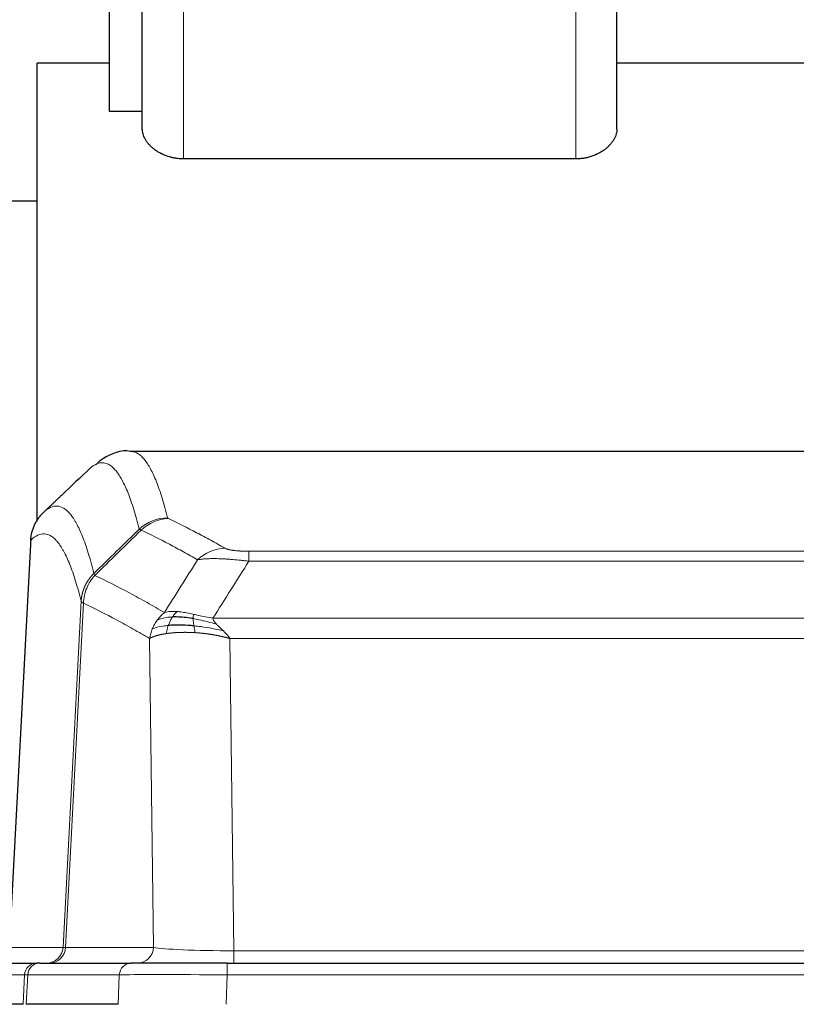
# Model space of a CAD drawing. Header units: inches. Extents: x 0 to 29700, y -16 to 21000.
# Tile 74 of 186: x 2821 to 3010, y 18552 to 18791. Entities that reach past the tile are written whole.
import ezdxf

# ---------------------------------------------------------------- set-up
doc = ezdxf.new("R2010")
doc.units = ezdxf.units.IN
doc.layers.add('254', color=7, linetype='Continuous', true_color=0xffffff)

msp = doc.modelspace()

# ---------------------------------------------------------------- linework, layer by layer
at = {"layer": '254', "color": 2, "linetype": 'Continuous', "lineweight": 25}
for p, q in [((2851.083, 18764.127), (2851.083, 18815.633)), ((2966.083, 18764.127), (2966.083, 18815.633)), ((2843.083, 18796.633), (2843.083, 18768.463)), ((2843.083, 18780.133), (2825.583, 18780.133)), ((2825.583, 18677.633), (2825.583, 18780.133)), ((3013.583, 18780.133), (2966.083, 18780.133)), ((2843.083, 18768.463), (2851.083, 18768.463)), ((2956.083, 18756.887), (2861.083, 18756.887)), ((2825.583, 18746.633), (2807.583, 18746.633)), ((3111.016, 18686.028), (2848.148, 18686.028)), ((2825.583, 18669.029), (2825.583, 18677.633)), ((2824.081, 18665.008), (2818.806, 18565.816)), ((2812.435, 18562.028), (2825.546, 18562.028)), ((2826.243, 18562.028), (2825.546, 18562.028)), ((2826.243, 18562.028), (2848.417, 18562.028)), ((2871.672, 18562.028), (2848.417, 18562.028)), ((2871.672, 18562.028), (3087.493, 18562.028)), ((2822.178, 18552.028), (2809.06, 18552.028)), ((2845.217, 18552.028), (2822.963, 18552.028))]:
    msp.add_line(p, q, dxfattribs=at)
at = {"layer": '254', "color": 110, "linetype": 'Continuous', "lineweight": 13}
for p, q in [((2861.083, 18756.887), (2861.083, 18815.633)), ((2956.083, 18756.887), (2956.083, 18815.633)), ((2824.066, 18664.514), (2818.819, 18565.819)), ((2876.911, 18661.821), (3082.254, 18661.821)), ((2876.911, 18659.405), (2876.911, 18661.821)), ((3082.254, 18659.405), (2876.911, 18659.405)), ((2831.885, 18565.819), (2836.262, 18649.687)), ((2836.818, 18649.211), (2832.466, 18565.819)), ((2868.18, 18645.574), (3090.985, 18645.574)), ((2853.818, 18565.819), (2852.86, 18640.666)), ((3086.872, 18640.676), (2872.292, 18640.676)), ((2872.292, 18640.676), (2873.261, 18564.993)), ((2818.819, 18565.819), (2831.885, 18565.819)), ((2832.466, 18565.819), (2853.818, 18565.819)), ((2873.261, 18564.993), (3085.904, 18564.993)), ((2873.261, 18562.028), (2873.261, 18564.993)), ((2871.672, 18559.185), (2871.672, 18562.028)), ((2822.552, 18559.185), (2809.441, 18559.185)), ((2822.178, 18552.028), (2822.552, 18559.185)), ((2823.336, 18559.185), (2822.963, 18552.028)), ((2845.51, 18559.185), (2823.336, 18559.185)), ((2845.217, 18552.028), (2845.51, 18559.185)), ((2871.672, 18559.185), (2871.379, 18552.028)), ((3087.493, 18559.185), (2871.672, 18559.185))]:
    msp.add_line(p, q, dxfattribs=at)
for centre, major_axis, ratio, start_param, end_param in [((2857.215, 18659.971), (-9.695, -2.45), 0.9931439, 4.4664808, 5.2238901), ((2857.403, 18659.811), (-4.281, -9.037), 0.9659395, 3.5975691, 4.3432065), ((2871.064, 18652.665), (-4.97, -8.677), 0.9635717, 3.6779385, 4.4208965), ((2827.893, 18566.028), (0, 4), 0.9993908, 3.1415927, 4.6600291), ((2828.59, 18566.028), (0, 4), 0.9702957, 3.1415927, 4.6600291), ((2851.911, 18566.028), (20.038, 0.208), 0.001459, 3.1763609, 3.3855124), ((2849.942, 18566.028), (0, 4), 0.9702957, 3.1415927, 4.6600291), ((2873.181, 18566.028), (-20.002, 0.052), 0.0517476, 0.2535919, 1.5749043), ((2825.546, 18559.028), (0, 3), 0.9993908, 0, 1.5184364), ((2826.243, 18559.028), (0, 3), 0.9702957, 0, 1.5184364), ((2848.417, 18559.028), (0, 3), 0.9702957, 0, 1.5184364), ((2849.564, 18559.028), (-27.029, 0.156), 0.000812, 6.0391366, 6.248288), ((2871.724, 18559.028), (-27.018, 0.123), 0.0058026, 4.7143189, 6.0386286)]:
    msp.add_ellipse(centre, major_axis=major_axis, ratio=ratio, start_param=start_param, end_param=end_param, dxfattribs=at)
at = {"layer": '254', "color": 2, "linetype": 'Continuous', "lineweight": 25}
for points, knots in [([(2861.083, 18756.887), (2860.9, 18756.887), (2860.717, 18756.892), (2860.487, 18756.902), (2860.441, 18756.904), (2860.349, 18756.909), (2860.212, 18756.918), (2860.075, 18756.929), (2859.621, 18756.97), (2859.265, 18757.019), (2858.739, 18757.114), (2858.566, 18757.149), (2858.307, 18757.208), (2858.221, 18757.228), (2858.051, 18757.271), (2857.966, 18757.293), (2857.543, 18757.409), (2857.217, 18757.514), (2856.587, 18757.746), (2856.284, 18757.873), (2855.918, 18758.044), (2855.81, 18758.096), (2855.702, 18758.15), (2855.631, 18758.186), (2855.596, 18758.204), (2855.42, 18758.296), (2855.283, 18758.371), (2854.882, 18758.601), (2854.629, 18758.762), (2854.149, 18759.094), (2853.922, 18759.266), (2853.492, 18759.62), (2853.289, 18759.803), (2853.003, 18760.083), (2852.912, 18760.178), (2852.735, 18760.367), (2852.65, 18760.463), (2852.406, 18760.751), (2852.257, 18760.945), (2851.985, 18761.336), (2851.862, 18761.534), (2851.696, 18761.833), (2851.644, 18761.933), (2851.571, 18762.084), (2851.548, 18762.134), (2851.503, 18762.235), (2851.481, 18762.285), (2851.377, 18762.536), (2851.307, 18762.736), (2851.196, 18763.136), (2851.154, 18763.335), (2851.111, 18763.633), (2851.1, 18763.732), (2851.09, 18763.88), (2851.086, 18763.955), (2851.083, 18764.041), (2851.083, 18764.084), (2851.083, 18764.103), (2851.083, 18764.115), (2851.083, 18764.121), (2851.083, 18764.127)], [0, 0, 0, 0, 0.03125, 0.03125, 0.0390625, 0.0390625, 0.046875, 0.0625, 0.0625, 0.125, 0.125, 0.15625, 0.15625, 0.171875, 0.171875, 0.1875, 0.1875, 0.25, 0.25, 0.3125, 0.3125, 0.328125, 0.3359375, 0.3359375, 0.34375, 0.34375, 0.375, 0.375, 0.4375, 0.4375, 0.5, 0.5, 0.5625, 0.5625, 0.59375, 0.59375, 0.625, 0.625, 0.6875, 0.6875, 0.75, 0.75, 0.78125, 0.78125, 0.796875, 0.796875, 0.8125, 0.8125, 0.875, 0.875, 0.9375, 0.9375, 0.96875, 0.96875, 0.984375, 0.9921875, 0.9960937, 0.9980469, 0.9980469, 1, 1, 1, 1]), ([(2966.083, 18764.127), (2966.083, 18763.931), (2966.068, 18763.733), (2966.012, 18763.337), (2965.97, 18763.138), (2965.859, 18762.739), (2965.789, 18762.538), (2965.664, 18762.237), (2965.619, 18762.136), (2965.522, 18761.935), (2965.47, 18761.834), (2965.304, 18761.535), (2965.181, 18761.337), (2964.909, 18760.946), (2964.76, 18760.753), (2964.437, 18760.371), (2964.262, 18760.182), (2963.978, 18759.903), (2963.881, 18759.811), (2963.728, 18759.674), (2963.677, 18759.628), (2963.571, 18759.537), (2963.518, 18759.492), (2963.246, 18759.268), (2963.017, 18759.095), (2962.535, 18758.761), (2962.282, 18758.601), (2961.749, 18758.294), (2961.469, 18758.148), (2961.138, 18757.993), (2961.101, 18757.976), (2961.027, 18757.942), (2960.989, 18757.925), (2960.876, 18757.875), (2960.649, 18757.778), (2960.416, 18757.686), (2959.943, 18757.512), (2959.619, 18757.408), (2959.116, 18757.27), (2958.945, 18757.228), (2958.686, 18757.169), (2958.599, 18757.15), (2958.423, 18757.114), (2958.334, 18757.097), (2957.89, 18757.017), (2957.533, 18756.969), (2956.812, 18756.904), (2956.449, 18756.887), (2956.083, 18756.887)], [0, 0, 0, 0, 0.0625, 0.0625, 0.125, 0.125, 0.1875, 0.1875, 0.21875, 0.21875, 0.25, 0.25, 0.3125, 0.3125, 0.375, 0.375, 0.4375, 0.4375, 0.46875, 0.46875, 0.484375, 0.484375, 0.5, 0.5, 0.5625, 0.5625, 0.625, 0.625, 0.6875, 0.6875, 0.6953125, 0.6953125, 0.703125, 0.703125, 0.71875, 0.75, 0.75, 0.8125, 0.8125, 0.84375, 0.84375, 0.859375, 0.859375, 0.875, 0.875, 0.9375, 0.9375, 1, 1, 1, 1]), ([(2848.777, 18685.882), (2848.593, 18685.938), (2846.163, 18686.605), (2842.326, 18684.911), (2840.38, 18683.406), (2839.874, 18682.856)], [0, 0, 0, 0, 0.0544518, 0.7234067, 1, 1, 1, 1]), ([(2824.066, 18664.514), (2824.096, 18665.146), (2824.186, 18665.773), (2824.409, 18666.692), (2824.498, 18666.994), (2824.704, 18667.589), (2824.821, 18667.881), (2825.082, 18668.452), (2825.227, 18668.731), (2825.541, 18669.274), (2825.711, 18669.537), (2826.075, 18670.047), (2826.269, 18670.293), (2826.679, 18670.764), (2826.895, 18670.99), (2827.122, 18671.205)], [0, 0, 0, 0, 0.25, 0.25, 0.375, 0.375, 0.5, 0.5, 0.625, 0.625, 0.75, 0.75, 0.875, 0.875, 1, 1, 1, 1]), ([(2863.411, 18645.485), (2863.183, 18645.524), (2862.955, 18645.561), (2862.054, 18645.696), (2861.395, 18645.774), (2860.125, 18645.878), (2859.515, 18645.903), (2858.743, 18645.901), (2858.554, 18645.897), (2858.368, 18645.891)], [0, 0, 0, 0, 0.125, 0.125, 0.5, 0.5, 0.875, 0.875, 1, 1, 1, 1]), ([(2863.58, 18643.743), (2863.291, 18643.77), (2863.005, 18643.793), (2861.871, 18643.876), (2861.048, 18643.911), (2859.483, 18643.93), (2858.741, 18643.914), (2857.823, 18643.862), (2857.6, 18643.846), (2857.382, 18643.828)], [0, 0, 0, 0, 0.125, 0.125, 0.5, 0.5, 0.875, 0.875, 1, 1, 1, 1])]:
    msp.add_open_spline(points, degree=3, knots=knots, dxfattribs=at)
at = {"layer": '254', "color": 110, "linetype": 'Continuous', "lineweight": 13}
for points, knots in [([(2848.235, 18686.028), (2848.329, 18686.028), (2848.952, 18685.999), (2849.565, 18685.775), (2850.336, 18685.277), (2850.718, 18684.976), (2851.096, 18684.595), (2851.348, 18684.324), (2851.473, 18684.179), (2852.097, 18683.412), (2852.588, 18682.657), (2853.313, 18681.314), (2853.553, 18680.831), (2854.029, 18679.795), (2854.265, 18679.242), (2854.967, 18677.477), (2855.887, 18674.842), (2856.778, 18671.646), (2857.215, 18669.907)], [0, 0, 0, 0, 0.0285367, 0.1904473, 0.1904473, 0.2714026, 0.3118802, 0.3118802, 0.3523578, 0.3523578, 0.5142684, 0.5142684, 0.5952236, 0.5952236, 0.6761789, 0.6761789, 0.8380895, 1, 1, 1, 1]), ([(2850.348, 18667.168), (2849.91, 18668.906), (2849.018, 18672.1), (2848.096, 18674.732), (2847.393, 18676.496), (2847.157, 18677.049), (2846.681, 18678.084), (2846.44, 18678.567), (2845.714, 18679.909), (2845.222, 18680.664), (2844.598, 18681.431), (2844.472, 18681.575), (2844.221, 18681.847), (2843.842, 18682.228), (2843.459, 18682.529), (2842.687, 18683.027), (2841.644, 18683.409), (2840.034, 18683.138), (2838.932, 18682.394), (2838.374, 18681.881)], [0, 0, 0, 0, 0.125, 0.25, 0.25, 0.3125, 0.3125, 0.375, 0.375, 0.5, 0.5, 0.53125, 0.53125, 0.5625, 0.625, 0.625, 0.75, 0.875, 1, 1, 1, 1]), ([(2827.122, 18671.205), (2827.693, 18671.759), (2828.821, 18672.573), (2830.466, 18672.918), (2831.533, 18672.564), (2832.321, 18672.079), (2832.712, 18671.782), (2833.164, 18671.34), (2833.356, 18671.13), (2833.484, 18670.985), (2833.548, 18670.91), (2833.867, 18670.526), (2834.247, 18670.01), (2834.684, 18669.312), (2834.871, 18668.992), (2834.995, 18668.775), (2835.057, 18668.663), (2835.613, 18667.643), (2836.586, 18665.537), (2837.997, 18661.506), (2838.905, 18658.235), (2839.351, 18656.453)], [0, 0, 0, 0, 0.125, 0.25, 0.375, 0.375, 0.4375, 0.46875, 0.484375, 0.484375, 0.5, 0.5, 0.5625, 0.59375, 0.609375, 0.609375, 0.625, 0.625, 0.75, 0.875, 1, 1, 1, 1]), ([(2857.403, 18669.745), (2857.347, 18669.772), (2857.304, 18669.799), (2857.241, 18669.853), (2857.222, 18669.88), (2857.215, 18669.907)], [0, 0, 0, 0, 0.5, 0.5, 1, 1, 1, 1]), ([(2857.403, 18669.745), (2859.688, 18668.658), (2861.97, 18667.517), (2865.385, 18665.723), (2866.522, 18665.112), (2868.795, 18663.862), (2869.93, 18663.223), (2871.064, 18662.571)], [0, 0, 0, 0, 0.5, 0.5, 0.75, 0.75, 1, 1, 1, 1]), ([(2864.484, 18659.746), (2863.349, 18660.398), (2862.212, 18661.038), (2859.937, 18662.289), (2858.798, 18662.901), (2855.379, 18664.697), (2853.095, 18665.84), (2850.807, 18666.929)], [0, 0, 0, 0, 0.25, 0.25, 0.5, 0.5, 1, 1, 1, 1]), ([(2836.262, 18649.687), (2835.817, 18651.467), (2834.911, 18654.735), (2833.504, 18658.767), (2832.534, 18660.875), (2831.979, 18661.897), (2831.918, 18662.009), (2831.794, 18662.227), (2831.608, 18662.547), (2831.171, 18663.247), (2830.793, 18663.765), (2830.475, 18664.152), (2830.411, 18664.227), (2830.283, 18664.372), (2830.091, 18664.584), (2829.641, 18665.029), (2829.251, 18665.33), (2828.465, 18665.821), (2827.402, 18666.185), (2825.761, 18665.859), (2824.636, 18665.06), (2824.066, 18664.514)], [0, 0, 0, 0, 0.125, 0.25, 0.375, 0.375, 0.390625, 0.390625, 0.40625, 0.4375, 0.5, 0.5, 0.515625, 0.515625, 0.53125, 0.5625, 0.625, 0.625, 0.75, 0.875, 1, 1, 1, 1]), ([(2876.911, 18661.821), (2876.728, 18661.821), (2876.546, 18661.822), (2876.182, 18661.827), (2876.002, 18661.83), (2875.647, 18661.839), (2875.472, 18661.845), (2875.125, 18661.859), (2874.954, 18661.867), (2874.743, 18661.879), (2874.701, 18661.882), (2874.617, 18661.887), (2874.493, 18661.895), (2874.371, 18661.903), (2874.133, 18661.921), (2873.825, 18661.947), (2873.538, 18661.977), (2873.364, 18661.998), (2873.33, 18662.002), (2873.262, 18662.01), (2873.228, 18662.014), (2873.128, 18662.027), (2873.064, 18662.036), (2872.874, 18662.063), (2872.755, 18662.082), (2872.528, 18662.12), (2872.421, 18662.14), (2872.218, 18662.181), (2872.123, 18662.203), (2872.01, 18662.23), (2871.987, 18662.235), (2871.943, 18662.246), (2871.922, 18662.252), (2871.858, 18662.268), (2871.817, 18662.279), (2871.698, 18662.313), (2871.625, 18662.336), (2871.488, 18662.382), (2871.424, 18662.405), (2871.248, 18662.475), (2871.148, 18662.522), (2871.064, 18662.571)], [0, 0, 0, 0, 0.0625, 0.0625, 0.125, 0.125, 0.1875, 0.1875, 0.25, 0.25, 0.265625, 0.265625, 0.28125, 0.3125, 0.3125, 0.375, 0.4375, 0.4375, 0.453125, 0.453125, 0.46875, 0.46875, 0.5, 0.5, 0.5625, 0.5625, 0.625, 0.625, 0.6875, 0.6875, 0.703125, 0.703125, 0.71875, 0.71875, 0.75, 0.75, 0.8125, 0.8125, 0.875, 0.875, 1, 1, 1, 1]), ([(2876.911, 18659.405), (2876.576, 18659.448), (2876.243, 18659.489), (2875.58, 18659.567), (2875.252, 18659.604), (2874.276, 18659.708), (2873.638, 18659.768), (2872.936, 18659.826), (2872.858, 18659.833), (2872.702, 18659.845), (2872.625, 18659.851), (2872.393, 18659.869), (2872.24, 18659.88), (2871.786, 18659.912), (2871.191, 18659.949), (2870.618, 18659.977), (2870.197, 18659.994), (2869.988, 18660.002), (2869.783, 18660.009), (2869.647, 18660.013), (2869.579, 18660.015), (2868.973, 18660.03), (2868.465, 18660.033), (2867.746, 18660.025), (2867.514, 18660.02), (2867.175, 18660.009), (2867.064, 18660.005), (2866.846, 18659.996), (2866.738, 18659.99), (2866.211, 18659.961), (2865.823, 18659.929), (2865.108, 18659.849), (2864.781, 18659.801), (2864.484, 18659.746)], [0, 0, 0, 0, 0.0625, 0.0625, 0.125, 0.125, 0.25, 0.25, 0.265625, 0.265625, 0.28125, 0.28125, 0.3125, 0.3125, 0.375, 0.4375, 0.4375, 0.46875, 0.484375, 0.484375, 0.5, 0.5, 0.625, 0.625, 0.6875, 0.6875, 0.71875, 0.71875, 0.75, 0.75, 0.875, 0.875, 1, 1, 1, 1]), ([(2836.262, 18649.687), (2836.263, 18649.704), (2836.264, 18649.738), (2836.267, 18649.789), (2836.271, 18649.839), (2836.274, 18649.89), (2836.278, 18649.941), (2836.282, 18649.991), (2836.287, 18650.042), (2836.291, 18650.093), (2836.296, 18650.143), (2836.301, 18650.194), (2836.306, 18650.244), (2836.312, 18650.295), (2836.318, 18650.345), (2836.324, 18650.396), (2836.33, 18650.446), (2836.337, 18650.496), (2836.344, 18650.547), (2836.351, 18650.597), (2836.358, 18650.647), (2836.366, 18650.697), (2836.374, 18650.748), (2836.382, 18650.798), (2836.39, 18650.848), (2836.399, 18650.898), (2836.408, 18650.948), (2836.417, 18650.998), (2836.426, 18651.048), (2836.436, 18651.098), (2836.446, 18651.148), (2836.456, 18651.197), (2836.466, 18651.247), (2836.477, 18651.297), (2836.488, 18651.346), (2836.499, 18651.396), (2836.51, 18651.445), (2836.522, 18651.495), (2836.534, 18651.544), (2836.546, 18651.594), (2836.558, 18651.643), (2836.571, 18651.692), (2836.584, 18651.741), (2836.597, 18651.79), (2836.61, 18651.839), (2836.624, 18651.888), (2836.638, 18651.937), (2836.652, 18651.986), (2836.666, 18652.034), (2836.681, 18652.083), (2836.695, 18652.132), (2836.71, 18652.18), (2836.726, 18652.229), (2836.741, 18652.277), (2836.757, 18652.325), (2836.773, 18652.373), (2836.789, 18652.421), (2836.806, 18652.469), (2836.823, 18652.517), (2836.84, 18652.565), (2836.857, 18652.613), (2836.874, 18652.661), (2836.892, 18652.708), (2836.91, 18652.756), (2836.928, 18652.803), (2836.947, 18652.851), (2836.965, 18652.898), (2836.984, 18652.945), (2837.003, 18652.992), (2837.023, 18653.039), (2837.042, 18653.086), (2837.062, 18653.132), (2837.082, 18653.179), (2837.103, 18653.226), (2837.123, 18653.272), (2837.144, 18653.318), (2837.171, 18653.378), (2837.205, 18653.451), (2837.246, 18653.537), (2837.287, 18653.623), (2837.33, 18653.708), (2837.373, 18653.793), (2837.417, 18653.877), (2837.462, 18653.961), (2837.507, 18654.045), (2837.554, 18654.128), (2837.601, 18654.211), (2837.649, 18654.293), (2837.697, 18654.375), (2837.747, 18654.456), (2837.797, 18654.537), (2837.848, 18654.617), (2837.9, 18654.697), (2837.952, 18654.777), (2838.005, 18654.856), (2838.059, 18654.934), (2838.114, 18655.012), (2838.169, 18655.089), (2838.225, 18655.166), (2838.282, 18655.243), (2838.339, 18655.318), (2838.398, 18655.394), (2838.456, 18655.468), (2838.516, 18655.543), (2838.576, 18655.616), (2838.637, 18655.689), (2838.699, 18655.762), (2838.761, 18655.834), (2838.824, 18655.905), (2838.888, 18655.976), (2838.952, 18656.046), (2839.017, 18656.115), (2839.082, 18656.184), (2839.149, 18656.252), (2839.215, 18656.32), (2839.283, 18656.387), (2839.328, 18656.431), (2839.351, 18656.453)], [0, 0, 0, 0, 0.0066687, 0.0133374, 0.0200061, 0.0266746, 0.0333432, 0.0400116, 0.0466801, 0.0533484, 0.0600168, 0.066685, 0.0733532, 0.0800214, 0.0866895, 0.0933575, 0.1000255, 0.1066935, 0.1133614, 0.1200292, 0.126697, 0.1333647, 0.1400324, 0.1467001, 0.1533676, 0.1600352, 0.1667026, 0.1733701, 0.1800374, 0.1867047, 0.193372, 0.2000392, 0.2067064, 0.2133735, 0.2200405, 0.2267075, 0.2333745, 0.2400414, 0.2467082, 0.253375, 0.2600418, 0.2667085, 0.2733751, 0.2800417, 0.2867082, 0.2933747, 0.3000412, 0.3067075, 0.3133739, 0.3200401, 0.3267064, 0.3333725, 0.3400387, 0.3467047, 0.3533708, 0.3600367, 0.3667026, 0.3733685, 0.3800343, 0.3867001, 0.3933658, 0.4000315, 0.4066971, 0.4133626, 0.4200281, 0.4266936, 0.433359, 0.4400243, 0.4466896, 0.4533549, 0.4600201, 0.4666852, 0.4733503, 0.4800154, 0.4866804, 0.4933453, 0.5000102, 0.5125098, 0.5250093, 0.5375088, 0.5500082, 0.5625077, 0.5750071, 0.5875066, 0.600006, 0.6125054, 0.6250049, 0.6375043, 0.6500037, 0.6625032, 0.6750026, 0.6875021, 0.7000016, 0.7125011, 0.7250006, 0.7375001, 0.7499997, 0.7624993, 0.7749989, 0.7874985, 0.7999982, 0.812498, 0.8249977, 0.8374975, 0.8499974, 0.8624973, 0.8749972, 0.8874972, 0.8999973, 0.9124974, 0.9249976, 0.9374978, 0.9499981, 0.9624985, 0.9749989, 0.9874994, 1, 1, 1, 1]), ([(2836.818, 18649.211), (2836.839, 18649.842), (2836.917, 18650.47), (2837.18, 18651.698), (2837.366, 18652.299), (2837.838, 18653.451), (2838.123, 18654.003), (2838.782, 18655.041), (2839.154, 18655.526), (2839.563, 18655.97)], [0, 0, 0, 0, 0.25, 0.25, 0.5, 0.5, 0.75, 0.75, 1, 1, 1, 1]), ([(2839.563, 18655.97), (2839.488, 18656.059), (2839.446, 18656.156), (2839.387, 18656.329), (2839.372, 18656.405), (2839.351, 18656.453)], [0, 0, 0, 0, 0.5, 0.5, 1, 1, 1, 1]), ([(2839.563, 18655.97), (2842.385, 18654.631), (2845.201, 18653.211), (2849.414, 18650.956), (2850.817, 18650.184), (2853.62, 18648.599), (2855.019, 18647.785), (2856.417, 18646.952)], [0, 0, 0, 0, 0.5, 0.5, 0.75, 0.75, 1, 1, 1, 1]), ([(2836.818, 18649.211), (2836.813, 18649.214), (2836.803, 18649.22), (2836.788, 18649.23), (2836.772, 18649.24), (2836.757, 18649.25), (2836.742, 18649.259), (2836.726, 18649.269), (2836.711, 18649.279), (2836.696, 18649.289), (2836.68, 18649.299), (2836.665, 18649.309), (2836.649, 18649.319), (2836.634, 18649.329), (2836.619, 18649.339), (2836.604, 18649.349), (2836.589, 18649.359), (2836.574, 18649.369), (2836.559, 18649.379), (2836.544, 18649.389), (2836.529, 18649.399), (2836.515, 18649.409), (2836.501, 18649.42), (2836.487, 18649.43), (2836.473, 18649.44), (2836.459, 18649.45), (2836.446, 18649.46), (2836.425, 18649.477), (2836.399, 18649.498), (2836.371, 18649.524), (2836.347, 18649.548), (2836.328, 18649.57), (2836.312, 18649.591), (2836.299, 18649.609), (2836.289, 18649.625), (2836.281, 18649.639), (2836.275, 18649.651), (2836.271, 18649.662), (2836.267, 18649.671), (2836.265, 18649.677), (2836.263, 18649.682), (2836.262, 18649.685), (2836.262, 18649.687), (2836.262, 18649.687)], [0, 0, 0, 0, 0.0155045, 0.0313064, 0.0474058, 0.0638028, 0.0804975, 0.0974898, 0.1147799, 0.1323678, 0.1502535, 0.1684372, 0.1869188, 0.2056984, 0.224776, 0.2441517, 0.2638255, 0.2837975, 0.3040676, 0.3246359, 0.3455025, 0.3666674, 0.3881306, 0.4098921, 0.431952, 0.4543102, 0.4769669, 0.499922, 0.5635887, 0.6229234, 0.6779259, 0.7285963, 0.7749346, 0.8169408, 0.8546148, 0.8879566, 0.9169663, 0.9416439, 0.9619893, 0.9780025, 0.9896835, 0.9970323, 1, 1, 1, 1]), ([(2852.86, 18640.666), (2851.53, 18641.452), (2850.197, 18642.22), (2847.53, 18643.719), (2846.194, 18644.449), (2842.183, 18646.586), (2839.504, 18647.935), (2836.818, 18649.211)], [0, 0, 0, 0, 0.25, 0.25, 0.5, 0.5, 1, 1, 1, 1]), ([(2859.592, 18647.213), (2859.294, 18647.239), (2859.003, 18647.255), (2857.876, 18647.27), (2857.11, 18647.176), (2856.417, 18646.952)], [0, 0, 0, 0, 0.25, 0.25, 1, 1, 1, 1]), ([(2858.368, 18645.891), (2858.467, 18646.041), (2858.568, 18646.182), (2858.825, 18646.511), (2858.982, 18646.685), (2859.293, 18646.985), (2859.446, 18647.112), (2859.592, 18647.213)], [0, 0, 0, 0, 0.25, 0.25, 0.625, 0.625, 1, 1, 1, 1]), ([(2863.562, 18646.518), (2863.381, 18646.558), (2863.203, 18646.597), (2862.496, 18646.751), (2861.981, 18646.858), (2860.987, 18647.039), (2860.508, 18647.114), (2859.893, 18647.185), (2859.742, 18647.2), (2859.592, 18647.213)], [0, 0, 0, 0, 0.125, 0.125, 0.5, 0.5, 0.875, 0.875, 1, 1, 1, 1]), ([(2853.499, 18643.004), (2853.656, 18643.38), (2853.836, 18643.748), (2854.24, 18644.463), (2854.465, 18644.811), (2854.71, 18645.145)], [0, 0, 0, 0, 0.5, 0.5, 1, 1, 1, 1]), ([(2854.71, 18645.145), (2854.956, 18645.475), (2855.222, 18645.793), (2855.793, 18646.397), (2856.096, 18646.683), (2856.417, 18646.952)], [0, 0, 0, 0, 0.5, 0.5, 1, 1, 1, 1]), ([(2858.368, 18645.891), (2857.997, 18645.878), (2857.64, 18645.852), (2856.279, 18645.701), (2855.408, 18645.476), (2854.71, 18645.145)], [0, 0, 0, 0, 0.25, 0.25, 1, 1, 1, 1]), ([(2857.382, 18643.828), (2857.413, 18643.919), (2857.445, 18644.01), (2857.58, 18644.373), (2857.693, 18644.646), (2857.942, 18645.171), (2858.079, 18645.424), (2858.27, 18645.739), (2858.319, 18645.816), (2858.368, 18645.891)], [0, 0, 0, 0, 0.125, 0.125, 0.5, 0.5, 0.875, 0.875, 1, 1, 1, 1]), ([(2863.411, 18645.485), (2863.41, 18645.609), (2863.412, 18645.725), (2863.425, 18645.99), (2863.441, 18646.127), (2863.489, 18646.356), (2863.521, 18646.449), (2863.562, 18646.518)], [0, 0, 0, 0, 0.25, 0.25, 0.625, 0.625, 1, 1, 1, 1]), ([(2869.05, 18644.131), (2867.64, 18644.553), (2866.203, 18644.929), (2864.333, 18645.318), (2863.869, 18645.407), (2863.411, 18645.485)], [0, 0, 0, 0, 0.75, 0.75, 1, 1, 1, 1]), ([(2863.58, 18643.743), (2863.568, 18643.82), (2863.556, 18643.898), (2863.512, 18644.208), (2863.483, 18644.439), (2863.439, 18644.884), (2863.424, 18645.097), (2863.414, 18645.359), (2863.412, 18645.423), (2863.411, 18645.485)], [0, 0, 0, 0, 0.125, 0.125, 0.5, 0.5, 0.875, 0.875, 1, 1, 1, 1]), ([(2868.18, 18645.574), (2866.959, 18645.763), (2865.783, 18646.02), (2864.289, 18646.354), (2863.922, 18646.437), (2863.562, 18646.518)], [0, 0, 0, 0, 0.75, 0.75, 1, 1, 1, 1]), ([(2869.05, 18644.131), (2868.932, 18644.258), (2868.822, 18644.383), (2868.573, 18644.693), (2868.448, 18644.875), (2868.262, 18645.231), (2868.201, 18645.405), (2868.18, 18645.574)], [0, 0, 0, 0, 0.25, 0.25, 0.625, 0.625, 1, 1, 1, 1]), ([(2852.86, 18640.666), (2852.918, 18641.062), (2853, 18641.458), (2853.213, 18642.239), (2853.344, 18642.626), (2853.499, 18643.004)], [0, 0, 0, 0, 0.5, 0.5, 1, 1, 1, 1]), ([(2857.382, 18643.828), (2856.947, 18643.792), (2856.537, 18643.747), (2855.008, 18643.53), (2854.112, 18643.29), (2853.499, 18643.004)], [0, 0, 0, 0, 0.25, 0.25, 1, 1, 1, 1]), ([(2856.892, 18641.867), (2856.928, 18642.067), (2856.97, 18642.291), (2857.076, 18642.77), (2857.138, 18643.026), (2857.264, 18643.467), (2857.321, 18643.647), (2857.382, 18643.828)], [0, 0, 0, 0, 0.375, 0.375, 0.75, 0.75, 1, 1, 1, 1]), ([(2863.895, 18642.092), (2863.862, 18642.255), (2863.822, 18642.441), (2863.74, 18642.843), (2863.698, 18643.06), (2863.63, 18643.435), (2863.604, 18643.588), (2863.58, 18643.743)], [0, 0, 0, 0, 0.375, 0.375, 0.75, 0.75, 1, 1, 1, 1]), ([(2870.722, 18642.512), (2868.949, 18642.964), (2867.12, 18643.311), (2864.746, 18643.624), (2864.158, 18643.689), (2863.58, 18643.743)], [0, 0, 0, 0, 0.75, 0.75, 1, 1, 1, 1]), ([(2870.722, 18642.512), (2870.648, 18642.584), (2870.574, 18642.655), (2870.278, 18642.936), (2870.056, 18643.143), (2869.629, 18643.547), (2869.423, 18643.745), (2869.171, 18644.003), (2869.11, 18644.067), (2869.05, 18644.131)], [0, 0, 0, 0, 0.125, 0.125, 0.5, 0.5, 0.875, 0.875, 1, 1, 1, 1]), ([(2872.292, 18640.676), (2872.14, 18640.922), (2871.964, 18641.161), (2871.581, 18641.628), (2871.374, 18641.855), (2871.016, 18642.224), (2870.869, 18642.369), (2870.722, 18642.512)], [0, 0, 0, 0, 0.375, 0.375, 0.75, 0.75, 1, 1, 1, 1]), ([(2856.892, 18641.867), (2856.881, 18641.865), (2856.857, 18641.862), (2856.822, 18641.857), (2856.787, 18641.851), (2856.751, 18641.846), (2856.715, 18641.84), (2856.678, 18641.834), (2856.641, 18641.828), (2856.604, 18641.822), (2856.566, 18641.816), (2856.528, 18641.81), (2856.49, 18641.804), (2856.451, 18641.797), (2856.412, 18641.79), (2856.373, 18641.783), (2856.333, 18641.776), (2856.293, 18641.769), (2856.252, 18641.762), (2856.211, 18641.755), (2856.17, 18641.747), (2856.129, 18641.739), (2856.087, 18641.732), (2856.046, 18641.724), (2856.003, 18641.716), (2855.961, 18641.707), (2855.918, 18641.699), (2855.875, 18641.69), (2855.832, 18641.682), (2855.789, 18641.673), (2855.745, 18641.664), (2855.701, 18641.655), (2855.657, 18641.645), (2855.613, 18641.636), (2855.568, 18641.626), (2855.524, 18641.616), (2855.479, 18641.606), (2855.434, 18641.596), (2855.389, 18641.586), (2855.344, 18641.576), (2855.298, 18641.565), (2855.253, 18641.554), (2855.207, 18641.543), (2855.161, 18641.532), (2855.115, 18641.521), (2855.069, 18641.509), (2855.023, 18641.498), (2854.977, 18641.486), (2854.931, 18641.474), (2854.885, 18641.462), (2854.839, 18641.45), (2854.793, 18641.437), (2854.746, 18641.425), (2854.7, 18641.412), (2854.654, 18641.399), (2854.608, 18641.386), (2854.562, 18641.372), (2854.515, 18641.359), (2854.469, 18641.345), (2854.423, 18641.331), (2854.377, 18641.317), (2854.332, 18641.303), (2854.286, 18641.288), (2854.24, 18641.274), (2854.195, 18641.259), (2854.15, 18641.244), (2854.104, 18641.229), (2854.059, 18641.214), (2854.015, 18641.198), (2853.97, 18641.182), (2853.926, 18641.166), (2853.882, 18641.15), (2853.838, 18641.134), (2853.794, 18641.118), (2853.751, 18641.101), (2853.707, 18641.084), (2853.665, 18641.067), (2853.622, 18641.05), (2853.58, 18641.032), (2853.538, 18641.015), (2853.497, 18640.997), (2853.455, 18640.979), (2853.415, 18640.961), (2853.374, 18640.943), (2853.334, 18640.924), (2853.295, 18640.905), (2853.256, 18640.886), (2853.217, 18640.867), (2853.179, 18640.848), (2853.141, 18640.828), (2853.104, 18640.809), (2853.068, 18640.789), (2853.032, 18640.769), (2852.996, 18640.749), (2852.961, 18640.728), (2852.927, 18640.707), (2852.893, 18640.687), (2852.871, 18640.673), (2852.86, 18640.666)], [0, 0, 0, 0, 0.0060657, 0.012223, 0.0184718, 0.0248123, 0.0312443, 0.0377679, 0.0443831, 0.0510899, 0.0578883, 0.0647782, 0.0717598, 0.0788329, 0.0859977, 0.093254, 0.1006019, 0.1080414, 0.1155725, 0.1231952, 0.1309095, 0.1387154, 0.1466129, 0.1546019, 0.1626826, 0.1708549, 0.1791188, 0.1874742, 0.1959213, 0.20446, 0.2130903, 0.2218121, 0.2306256, 0.2395307, 0.2485274, 0.2576156, 0.2667955, 0.276067, 0.2854301, 0.2948848, 0.3044311, 0.314069, 0.3237985, 0.3336196, 0.3435324, 0.3535367, 0.3636326, 0.3738202, 0.3840993, 0.3944701, 0.4049324, 0.4154864, 0.426132, 0.4368691, 0.4476979, 0.4586183, 0.4696303, 0.480734, 0.4919292, 0.503216, 0.5145945, 0.5260645, 0.5376262, 0.5492795, 0.5610244, 0.5728609, 0.584789, 0.5968087, 0.60892, 0.621123, 0.6334175, 0.6458037, 0.6582815, 0.6708509, 0.6835119, 0.6962645, 0.7091087, 0.7220445, 0.735072, 0.748191, 0.7614017, 0.774704, 0.7880979, 0.8015834, 0.8151605, 0.8288293, 0.8425896, 0.8564416, 0.8703852, 0.8844204, 0.8985472, 0.9127656, 0.9270756, 0.9414773, 0.9559705, 0.9705554, 0.9852319, 1, 1, 1, 1]), ([(2863.895, 18642.092), (2863.873, 18642.094), (2863.829, 18642.096), (2863.763, 18642.1), (2863.697, 18642.104), (2863.631, 18642.108), (2863.565, 18642.112), (2863.499, 18642.115), (2863.433, 18642.119), (2863.366, 18642.122), (2863.3, 18642.125), (2863.234, 18642.129), (2863.167, 18642.132), (2863.101, 18642.135), (2863.034, 18642.137), (2862.967, 18642.14), (2862.901, 18642.143), (2862.834, 18642.145), (2862.767, 18642.147), (2862.701, 18642.15), (2862.634, 18642.152), (2862.567, 18642.154), (2862.5, 18642.156), (2862.433, 18642.158), (2862.366, 18642.159), (2862.299, 18642.161), (2862.232, 18642.162), (2862.165, 18642.164), (2862.098, 18642.165), (2862.031, 18642.166), (2861.964, 18642.167), (2861.897, 18642.168), (2861.83, 18642.169), (2861.763, 18642.169), (2861.696, 18642.17), (2861.629, 18642.17), (2861.562, 18642.171), (2861.494, 18642.171), (2861.427, 18642.171), (2861.36, 18642.171), (2861.293, 18642.171), (2861.226, 18642.17), (2861.159, 18642.17), (2861.092, 18642.169), (2861.025, 18642.169), (2860.958, 18642.168), (2860.891, 18642.167), (2860.824, 18642.166), (2860.757, 18642.165), (2860.69, 18642.164), (2860.623, 18642.162), (2860.556, 18642.161), (2860.489, 18642.159), (2860.423, 18642.158), (2860.356, 18642.156), (2860.289, 18642.154), (2860.223, 18642.152), (2860.156, 18642.149), (2860.089, 18642.147), (2860.023, 18642.145), (2859.956, 18642.142), (2859.89, 18642.139), (2859.824, 18642.136), (2859.758, 18642.133), (2859.691, 18642.13), (2859.625, 18642.127), (2859.559, 18642.124), (2859.493, 18642.12), (2859.427, 18642.117), (2859.362, 18642.113), (2859.296, 18642.109), (2859.23, 18642.105), (2859.165, 18642.101), (2859.099, 18642.097), (2859.034, 18642.092), (2858.969, 18642.088), (2858.904, 18642.083), (2858.839, 18642.078), (2858.774, 18642.074), (2858.709, 18642.069), (2858.644, 18642.063), (2858.58, 18642.058), (2858.515, 18642.053), (2858.451, 18642.047), (2858.387, 18642.042), (2858.322, 18642.036), (2858.259, 18642.03), (2858.195, 18642.024), (2858.131, 18642.018), (2858.068, 18642.011), (2858.004, 18642.005), (2857.941, 18641.998), (2857.878, 18641.992), (2857.815, 18641.985), (2857.752, 18641.978), (2857.69, 18641.971), (2857.627, 18641.964), (2857.565, 18641.956), (2857.503, 18641.949), (2857.441, 18641.941), (2857.379, 18641.934), (2857.318, 18641.926), (2857.256, 18641.918), (2857.195, 18641.91), (2857.134, 18641.901), (2857.073, 18641.893), (2857.013, 18641.884), (2856.952, 18641.876), (2856.912, 18641.87), (2856.892, 18641.867)], [0, 0, 0, 0, 0.0082024, 0.0164263, 0.0246716, 0.0329384, 0.0412265, 0.0495362, 0.0578672, 0.0662198, 0.0745938, 0.0829892, 0.0914062, 0.0998446, 0.1083045, 0.1167859, 0.1252887, 0.1338131, 0.1423589, 0.1509263, 0.1595151, 0.1681255, 0.1767574, 0.1854108, 0.1940858, 0.2027822, 0.2115002, 0.2202398, 0.2290008, 0.2377835, 0.2465876, 0.2554134, 0.2642606, 0.2731295, 0.2820199, 0.2909319, 0.2998654, 0.3088206, 0.3177973, 0.3267956, 0.3358154, 0.3448569, 0.35392, 0.3630047, 0.3721109, 0.3812388, 0.3903883, 0.3995594, 0.4087522, 0.4179665, 0.4272025, 0.4364601, 0.4457393, 0.4550402, 0.4643627, 0.4737069, 0.4830727, 0.4924601, 0.5018692, 0.5113, 0.5207524, 0.5302265, 0.5397222, 0.5492397, 0.5587788, 0.5683395, 0.577922, 0.5875261, 0.5971519, 0.6067994, 0.6164686, 0.6261595, 0.6358721, 0.6456064, 0.6553624, 0.6651401, 0.6749395, 0.6847606, 0.6946034, 0.704468, 0.7143542, 0.7242622, 0.734192, 0.7441434, 0.7541166, 0.7641115, 0.7741282, 0.7841666, 0.7942268, 0.8043087, 0.8144123, 0.8245377, 0.8346848, 0.8448538, 0.8550444, 0.8652568, 0.875491, 0.885747, 0.8960247, 0.9063242, 0.9166455, 0.9269886, 0.9373534, 0.9477401, 0.9581485, 0.9685787, 0.9790306, 0.9895044, 1, 1, 1, 1]), ([(2872.292, 18640.676), (2872.27, 18640.682), (2872.226, 18640.695), (2872.16, 18640.713), (2872.093, 18640.732), (2872.026, 18640.75), (2871.96, 18640.768), (2871.893, 18640.786), (2871.826, 18640.804), (2871.759, 18640.822), (2871.692, 18640.84), (2871.624, 18640.858), (2871.557, 18640.875), (2871.489, 18640.893), (2871.422, 18640.91), (2871.354, 18640.927), (2871.286, 18640.945), (2871.218, 18640.962), (2871.15, 18640.979), (2871.082, 18640.995), (2871.014, 18641.012), (2870.946, 18641.029), (2870.878, 18641.045), (2870.809, 18641.062), (2870.741, 18641.078), (2870.672, 18641.094), (2870.603, 18641.11), (2870.534, 18641.126), (2870.465, 18641.142), (2870.396, 18641.158), (2870.327, 18641.173), (2870.258, 18641.189), (2870.189, 18641.204), (2870.12, 18641.22), (2870.05, 18641.235), (2869.981, 18641.25), (2869.911, 18641.265), (2869.841, 18641.28), (2869.772, 18641.294), (2869.702, 18641.309), (2869.632, 18641.324), (2869.562, 18641.338), (2869.492, 18641.352), (2869.422, 18641.366), (2869.352, 18641.38), (2869.281, 18641.394), (2869.211, 18641.408), (2869.141, 18641.422), (2869.07, 18641.435), (2869, 18641.449), (2868.929, 18641.462), (2868.858, 18641.475), (2868.788, 18641.488), (2868.717, 18641.501), (2868.646, 18641.514), (2868.575, 18641.527), (2868.504, 18641.54), (2868.433, 18641.552), (2868.362, 18641.565), (2868.291, 18641.577), (2868.22, 18641.589), (2868.148, 18641.601), (2868.077, 18641.613), (2868.006, 18641.625), (2867.934, 18641.637), (2867.863, 18641.648), (2867.791, 18641.66), (2867.72, 18641.671), (2867.648, 18641.682), (2867.576, 18641.693), (2867.505, 18641.704), (2867.433, 18641.715), (2867.361, 18641.726), (2867.289, 18641.736), (2867.217, 18641.747), (2867.146, 18641.757), (2867.074, 18641.767), (2867.002, 18641.777), (2866.93, 18641.787), (2866.858, 18641.797), (2866.786, 18641.807), (2866.713, 18641.817), (2866.641, 18641.826), (2866.569, 18641.835), (2866.497, 18641.845), (2866.425, 18641.854), (2866.353, 18641.863), (2866.28, 18641.872), (2866.208, 18641.88), (2866.136, 18641.889), (2866.064, 18641.897), (2865.991, 18641.906), (2865.919, 18641.914), (2865.847, 18641.922), (2865.774, 18641.93), (2865.702, 18641.938), (2865.63, 18641.946), (2865.557, 18641.953), (2865.485, 18641.961), (2865.413, 18641.968), (2865.34, 18641.975), (2865.268, 18641.982), (2865.195, 18641.989), (2865.123, 18641.996), (2865.051, 18642.003), (2864.978, 18642.009), (2864.906, 18642.016), (2864.834, 18642.022), (2864.761, 18642.028), (2864.689, 18642.034), (2864.617, 18642.04), (2864.544, 18642.046), (2864.472, 18642.052), (2864.4, 18642.057), (2864.328, 18642.063), (2864.255, 18642.068), (2864.183, 18642.073), (2864.111, 18642.078), (2864.039, 18642.083), (2863.967, 18642.088), (2863.919, 18642.091), (2863.895, 18642.092)], [0, 0, 0, 0, 0.007775, 0.0155603, 0.0233558, 0.0311618, 0.038978, 0.0468046, 0.0546416, 0.0624889, 0.0703466, 0.0782147, 0.0860931, 0.093982, 0.1018813, 0.109791, 0.1177112, 0.1256417, 0.1335828, 0.1415343, 0.1494962, 0.1574687, 0.1654516, 0.173445, 0.1814489, 0.1894634, 0.1974883, 0.2055238, 0.2135699, 0.2216264, 0.2296936, 0.2377713, 0.2458596, 0.2539585, 0.2620679, 0.270188, 0.2783187, 0.28646, 0.2946119, 0.3027745, 0.3109477, 0.3191316, 0.3273261, 0.3355314, 0.3437472, 0.3519738, 0.3602111, 0.3684591, 0.3767178, 0.3849872, 0.3932673, 0.4015582, 0.4098598, 0.4181722, 0.4264954, 0.4348293, 0.443174, 0.4515295, 0.4598958, 0.4682728, 0.4766607, 0.4850594, 0.493469, 0.5018893, 0.5103206, 0.5187626, 0.5272155, 0.5356793, 0.544154, 0.5526395, 0.561136, 0.5696433, 0.5781615, 0.5866906, 0.5952307, 0.6037817, 0.6123436, 0.6209165, 0.6295003, 0.638095, 0.6467007, 0.6553174, 0.6639451, 0.6725838, 0.6812334, 0.6898941, 0.6985657, 0.7072484, 0.7159421, 0.7246468, 0.7333625, 0.7420893, 0.7508272, 0.759576, 0.768336, 0.777107, 0.7858891, 0.7946823, 0.8034866, 0.812302, 0.8211284, 0.829966, 0.8388147, 0.8476746, 0.8565455, 0.8654276, 0.8743209, 0.8832252, 0.8921408, 0.9010675, 0.9100054, 0.9189544, 0.9279147, 0.9368861, 0.9458688, 0.9548626, 0.9638676, 0.9728839, 0.9819114, 0.9909501, 1, 1, 1, 1])]:
    msp.add_open_spline(points, degree=3, knots=knots, dxfattribs=at)
at = {"layer": '254', "color": 2, "linetype": 'Continuous', "lineweight": 25}
for points, degree in [([(2838.374, 18681.881), (2836.126, 18679.749), (2833.878, 18677.617), (2831.632, 18675.485)], 3), ([(2831.632, 18675.485), (2827.123, 18671.207)], 1)]:
    msp.add_open_spline(points, degree=degree, dxfattribs=at)
at = {"layer": '254', "color": 110, "linetype": 'Continuous', "lineweight": 13}
for points in [[(2839.351, 18656.453), (2843.016, 18660.025), (2846.682, 18663.597), (2850.348, 18667.168)], [(2850.807, 18666.929), (2847.058, 18663.276), (2843.31, 18659.623), (2839.563, 18655.97)], [(2850.807, 18666.929), (2850.694, 18666.98), (2850.506, 18667.072), (2850.388, 18667.14), (2850.348, 18667.168)], [(2856.417, 18646.952), (2859.091, 18651.22), (2861.78, 18655.485), (2864.484, 18659.746)], [(2876.911, 18659.405), (2873.983, 18654.799), (2871.073, 18650.189), (2868.18, 18645.574)]]:
    msp.add_open_spline(points, degree=3, dxfattribs=at)

doc.saveas('drawing.dxf')
